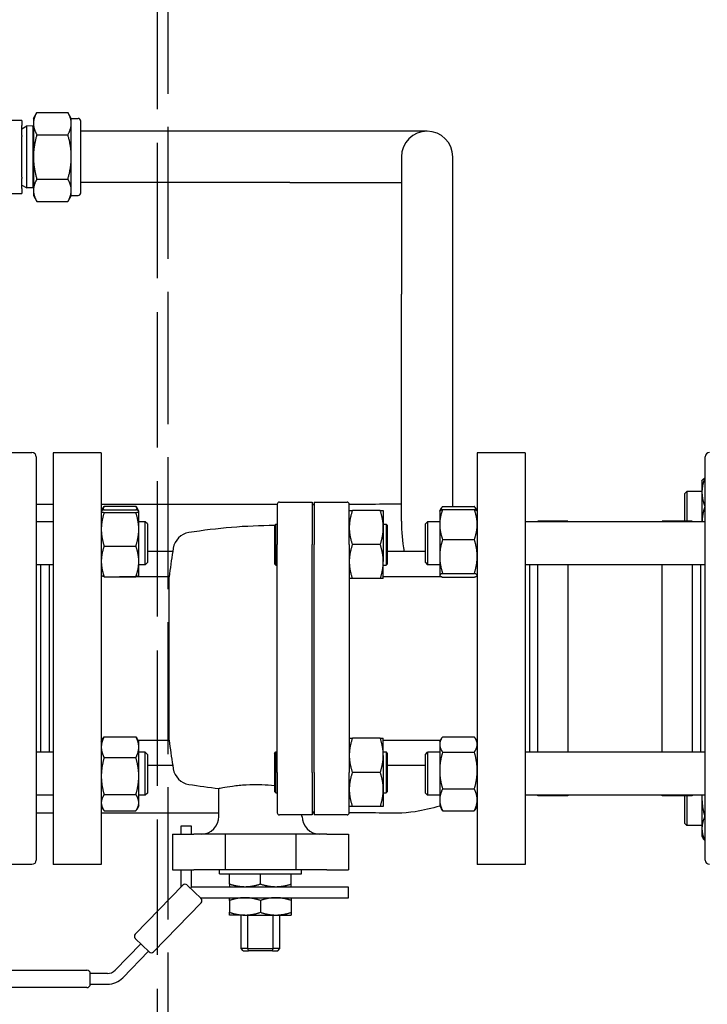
# Model space of a CAD drawing. Header units: inches. Extents: x 4 to 540, y 12 to 340.
# Tile 87 of 122: x 266 to 276, y 235 to 249. Entities that reach past the tile are written whole.
import ezdxf

# ---------------------------------------------------------------- set-up
doc = ezdxf.new("R2010")
doc.units = ezdxf.units.IN
doc.header["$LTSCALE"] = 16
doc.header["$MEASUREMENT"] = 0
doc.linetypes.add('DASHED', pattern=[0.2067, 0.1654, -0.0413])
doc.layers.get('0').update_dxf_attribs({"lineweight": 25})
doc.layers.add('HIDDEN', color=7, linetype='DASHED', lineweight=25)

msp = doc.modelspace()

# ---------------------------------------------------------------- linework, layer by layer
for p, q in [((265.875, 247.814), (265.925, 247.901)), ((265.925, 247.901), (266.377, 247.901)), ((266.427, 247.814), (266.377, 247.901)), ((265.705, 247.783), (264.285, 247.783)), ((265.705, 247.783), (265.705, 247.712)), ((265.705, 247.564), (265.705, 247.712)), ((265.705, 247.663), (265.78, 247.703)), ((265.78, 246.801), (265.78, 247.703)), ((265.867, 247.7), (265.78, 247.703)), ((265.867, 247.7), (265.867, 246.803)), ((265.875, 247.687), (265.867, 247.7)), ((265.875, 247.814), (265.875, 247.739)), ((265.875, 247.739), (265.875, 247.252)), ((266.427, 247.739), (266.427, 247.814)), ((266.427, 247.814), (266.525, 247.814)), ((266.427, 247.252), (266.427, 247.739)), ((266.565, 246.729), (266.565, 247.774)), ((265.705, 247.564), (265.705, 247.547)), ((265.705, 246.957), (265.705, 247.547)), ((265.925, 247.576), (266.377, 247.576)), ((269.613, 247.627), (266.565, 247.627)), ((271.613, 247.627), (269.613, 247.627)), ((265.875, 247.252), (265.875, 246.765)), ((266.427, 246.765), (266.427, 247.252)), ((271.238, 247.252), (271.238, 245.252)), ((271.988, 245.252), (271.988, 247.252)), ((265.705, 246.957), (265.705, 246.939)), ((265.705, 246.792), (265.705, 246.939)), ((265.705, 246.841), (265.78, 246.801)), ((265.925, 246.927), (266.377, 246.927)), ((269.613, 246.877), (266.565, 246.877)), ((269.613, 246.877), (271.238, 246.877)), ((265.526, 246.72), (265.705, 246.72)), ((265.705, 246.792), (265.705, 246.72)), ((265.867, 246.803), (265.78, 246.801)), ((265.875, 246.816), (265.867, 246.803)), ((265.875, 246.765), (265.875, 246.689)), ((265.875, 246.689), (265.925, 246.602)), ((266.427, 246.689), (266.377, 246.602)), ((266.427, 246.689), (266.427, 246.765)), ((266.427, 246.689), (266.525, 246.689)), ((265.925, 246.602), (266.377, 246.602)), ((271.238, 241.941), (271.238, 245.252)), ((271.988, 242.159), (271.988, 245.252)), ((265.854, 242.941), (265.229, 242.941)), ((265.917, 242.879), (265.917, 237.004)), ((266.164, 242.941), (266.164, 236.941)), ((266.864, 242.941), (266.164, 242.941)), ((266.864, 242.941), (266.864, 236.941)), ((272.344, 242.941), (272.344, 236.941)), ((273.044, 242.941), (272.344, 242.941)), ((273.044, 242.941), (273.044, 236.941)), ((275.667, 237.004), (275.667, 242.879)), ((275.62, 242.531), (275.624, 242.539)), ((275.62, 242.531), (275.62, 242.366)), ((275.667, 242.572), (275.662, 242.572)), ((275.37, 242.344), (275.401, 242.375)), ((275.37, 241.941), (275.37, 242.344)), ((275.401, 242.375), (275.401, 241.941)), ((275.62, 242.375), (275.401, 242.375)), ((275.62, 242.366), (275.62, 241.933)), ((265.917, 242.191), (266.164, 242.191)), ((266.864, 242.191), (269.429, 242.191)), ((266.864, 242.089), (266.865, 242.091)), ((266.865, 242.091), (266.894, 242.141)), ((266.906, 242.16), (267.369, 242.16)), ((266.906, 242.108), (267.369, 242.108)), ((267.41, 242.091), (267.381, 242.141)), ((267.411, 242.089), (267.41, 242.091)), ((267.411, 242.088), (267.411, 242.089)), ((269.429, 242.19), (269.429, 241.601)), ((269.461, 242.221), (269.939, 242.221)), ((269.939, 242.221), (269.939, 241.601)), ((269.939, 242.191), (269.969, 242.191)), ((269.969, 242.181), (269.939, 242.181)), ((269.969, 242.221), (270.448, 242.221)), ((269.969, 242.221), (269.969, 241.601)), ((270.479, 241.601), (270.479, 242.19)), ((270.931, 242.096), (270.524, 242.096)), ((270.975, 242.096), (270.975, 241.848)), ((271.797, 242.089), (271.799, 242.092)), ((271.797, 242.089), (271.797, 241.895)), ((271.799, 242.092), (271.824, 242.135)), ((271.839, 242.159), (272.302, 242.159)), ((271.839, 242.114), (272.302, 242.114)), ((272.343, 242.092), (272.318, 242.135)), ((272.344, 242.089), (272.343, 242.092)), ((275.667, 242.16), (275.662, 242.16)), ((266.906, 242.068), (267.369, 242.068)), ((267.411, 241.824), (267.411, 242.088)), ((266.164, 241.933), (265.917, 241.933)), ((267.505, 241.933), (267.411, 241.933)), ((267.411, 241.357), (267.411, 241.824)), ((267.505, 241.308), (267.505, 241.933)), ((267.536, 241.902), (267.505, 241.933)), ((267.536, 241.902), (267.536, 241.339)), ((269.389, 241.878), (269.409, 241.898)), ((269.389, 241.878), (269.389, 241.323)), ((269.409, 241.303), (269.409, 241.898)), ((269.409, 241.898), (269.429, 241.898)), ((270.975, 241.898), (271.015, 241.898)), ((270.975, 241.848), (270.975, 241.353)), ((271.015, 241.898), (271.015, 241.303)), ((271.035, 241.878), (271.015, 241.898)), ((271.035, 241.323), (271.035, 241.878)), ((271.589, 241.902), (271.62, 241.933)), ((271.589, 241.339), (271.589, 241.902)), ((271.62, 241.933), (271.62, 241.308)), ((271.797, 241.933), (271.62, 241.933)), ((271.797, 241.895), (271.797, 241.428)), ((275.667, 241.933), (273.044, 241.933)), ((273.229, 241.933), (273.229, 241.941)), ((273.667, 241.941), (273.229, 241.941)), ((273.667, 241.941), (273.667, 241.933)), ((275.042, 241.933), (275.042, 241.941)), ((275.479, 241.941), (275.042, 241.941)), ((275.479, 241.941), (275.479, 241.933)), ((271.839, 241.675), (272.302, 241.675)), ((266.906, 241.58), (267.369, 241.58)), ((269.429, 238.282), (269.429, 241.601)), ((269.939, 238.282), (269.939, 241.601)), ((269.969, 238.282), (269.969, 241.601)), ((270.479, 241.601), (270.479, 238.282)), ((270.931, 241.601), (270.524, 241.601)), ((267.906, 241.501), (267.536, 241.501)), ((271.589, 241.501), (271.035, 241.501)), ((271.797, 241.428), (271.797, 241.154)), ((266.164, 241.308), (265.917, 241.308)), ((265.979, 241.308), (265.979, 238.574)), ((266.104, 241.308), (266.104, 238.574)), ((267.411, 241.152), (267.411, 241.357)), ((267.505, 241.308), (267.411, 241.308)), ((267.536, 241.339), (267.505, 241.308)), ((269.389, 241.323), (269.409, 241.303)), ((269.409, 241.303), (269.429, 241.303)), ((270.975, 241.105), (270.975, 241.353)), ((270.975, 241.303), (271.015, 241.303)), ((271.035, 241.323), (271.015, 241.303)), ((271.589, 241.339), (271.62, 241.308)), ((271.797, 241.308), (271.62, 241.308)), ((275.667, 241.308), (273.044, 241.308)), ((273.104, 241.308), (273.104, 238.574)), ((273.229, 238.574), (273.229, 241.308)), ((273.667, 241.308), (273.667, 238.574)), ((275.042, 238.574), (275.042, 241.308)), ((275.479, 241.308), (275.479, 238.574)), ((275.604, 238.574), (275.604, 241.308)), ((266.864, 241.152), (266.865, 241.151)), ((266.906, 241.133), (267.369, 241.133)), ((267.852, 241.131), (267.164, 241.131)), ((267.411, 241.152), (267.41, 241.151)), ((267.852, 238.751), (267.852, 241.131)), ((270.931, 241.105), (270.524, 241.105)), ((271.829, 241.131), (270.975, 241.131)), ((271.797, 241.154), (271.797, 241.152)), ((271.797, 241.152), (271.799, 241.15)), ((271.839, 241.181), (272.302, 241.181)), ((271.839, 241.127), (272.302, 241.127)), ((272.344, 241.152), (272.343, 241.15)), ((266.906, 238.802), (267.369, 238.802)), ((271.839, 238.8), (272.302, 238.8)), ((266.864, 238.731), (266.894, 238.782)), ((267.411, 238.731), (267.381, 238.782)), ((267.399, 238.751), (267.852, 238.751)), ((267.411, 238.649), (267.411, 238.731)), ((267.411, 238.227), (267.411, 238.649)), ((270.931, 238.778), (270.524, 238.778)), ((270.975, 238.53), (270.975, 238.778)), ((270.975, 238.751), (271.81, 238.751)), ((271.797, 238.731), (271.824, 238.776)), ((271.797, 238.731), (271.797, 238.689)), ((271.797, 238.689), (271.797, 238.309)), ((272.344, 238.731), (272.318, 238.776)), ((266.164, 238.574), (265.917, 238.574)), ((267.505, 238.574), (267.411, 238.574)), ((267.505, 237.949), (267.505, 238.574)), ((267.536, 238.543), (267.505, 238.574)), ((267.536, 238.543), (267.536, 237.981)), ((269.389, 238.559), (269.409, 238.579)), ((269.389, 238.559), (269.389, 238.005)), ((269.409, 237.985), (269.409, 238.579)), ((269.409, 238.579), (269.429, 238.579)), ((270.975, 238.579), (271.015, 238.579)), ((270.975, 238.53), (270.975, 238.034)), ((271.015, 238.579), (271.015, 237.985)), ((271.035, 238.559), (271.015, 238.579)), ((271.035, 238.005), (271.035, 238.559)), ((271.589, 238.543), (271.62, 238.574)), ((271.589, 237.981), (271.589, 238.543)), ((271.62, 238.574), (271.62, 237.949)), ((271.797, 238.574), (271.62, 238.574)), ((271.839, 238.578), (272.302, 238.578)), ((275.667, 238.574), (273.044, 238.574)), ((266.906, 238.497), (267.369, 238.497)), ((267.906, 238.381), (267.536, 238.381)), ((271.589, 238.381), (271.035, 238.381)), ((267.411, 237.84), (267.411, 238.227)), ((269.429, 238.282), (269.429, 237.693)), ((269.939, 238.282), (269.939, 237.661)), ((269.969, 238.282), (269.969, 237.661)), ((270.479, 237.693), (270.479, 238.282)), ((270.931, 238.282), (270.524, 238.282)), ((271.797, 238.309), (271.797, 237.882)), ((266.164, 237.949), (265.917, 237.949)), ((266.906, 237.957), (267.369, 237.957)), ((267.505, 237.949), (267.411, 237.949)), ((267.536, 237.981), (267.505, 237.949)), ((268.579, 237.641), (268.579, 238.048)), ((269.389, 238.005), (269.409, 237.985)), ((269.409, 237.985), (269.429, 237.985)), ((270.975, 238.034), (270.975, 237.786)), ((270.975, 237.985), (271.015, 237.985)), ((271.035, 238.005), (271.015, 237.985)), ((271.589, 237.981), (271.62, 237.949)), ((271.797, 237.949), (271.62, 237.949)), ((271.839, 238.04), (272.302, 238.04)), ((275.667, 237.949), (273.044, 237.949)), ((273.229, 237.941), (273.229, 237.949)), ((273.667, 237.941), (273.229, 237.941)), ((273.667, 237.949), (273.667, 237.941)), ((275.042, 237.941), (275.042, 237.949)), ((275.479, 237.941), (275.042, 237.941)), ((275.37, 237.539), (275.37, 237.941)), ((275.401, 237.941), (275.401, 237.507)), ((275.479, 237.949), (275.479, 237.941)), ((275.62, 237.949), (275.62, 237.904)), ((266.864, 237.793), (266.894, 237.742)), ((267.411, 237.793), (267.381, 237.742)), ((267.411, 237.793), (267.411, 237.84)), ((270.931, 237.786), (270.524, 237.786)), ((271.797, 237.882), (271.797, 237.793)), ((271.797, 237.793), (271.824, 237.748)), ((272.344, 237.793), (272.318, 237.748)), ((275.62, 237.904), (275.62, 237.463)), ((265.917, 237.691), (266.164, 237.691)), ((266.864, 237.691), (268.579, 237.691)), ((266.906, 237.722), (267.369, 237.722)), ((269.939, 237.661), (269.461, 237.661)), ((269.789, 237.641), (269.789, 237.661)), ((269.969, 237.701), (269.939, 237.701)), ((269.939, 237.691), (269.969, 237.691)), ((270.448, 237.661), (269.969, 237.661)), ((271.839, 237.723), (272.302, 237.723)), ((268.18, 237.499), (268.024, 237.499)), ((268.024, 237.499), (268.024, 237.382)), ((268.18, 237.382), (268.18, 237.499)), ((275.37, 237.539), (275.401, 237.507)), ((275.62, 237.507), (275.401, 237.507)), ((275.667, 237.638), (275.662, 237.638)), ((267.9, 237.382), (268.214, 237.382)), ((267.9, 237.382), (267.9, 236.863)), ((268.671, 237.382), (268.214, 237.382)), ((269.698, 237.382), (268.671, 237.382)), ((268.671, 237.382), (268.671, 236.863)), ((270.154, 237.382), (269.698, 237.382)), ((269.698, 237.382), (269.698, 236.863)), ((270.154, 237.382), (270.468, 237.382)), ((270.468, 237.382), (270.468, 236.863)), ((275.62, 237.463), (275.62, 237.351)), ((275.62, 237.351), (275.637, 237.322)), ((275.667, 237.288), (275.662, 237.288)), ((265.854, 236.941), (265.229, 236.941)), ((266.864, 236.941), (266.164, 236.941)), ((273.044, 236.941), (272.344, 236.941)), ((267.9, 236.863), (268.214, 236.863)), ((268.024, 236.863), (268.024, 236.611)), ((268.18, 236.611), (268.18, 236.863)), ((268.671, 236.863), (268.214, 236.863)), ((268.585, 236.803), (268.585, 236.863)), ((268.585, 236.803), (269.784, 236.803)), ((269.698, 236.863), (268.671, 236.863)), ((268.734, 236.651), (268.734, 236.803)), ((269.184, 236.651), (269.184, 236.803)), ((269.634, 236.651), (269.634, 236.803)), ((270.154, 236.863), (269.698, 236.863)), ((269.784, 236.803), (269.784, 236.863)), ((270.154, 236.863), (270.468, 236.863)), ((267.359, 235.925), (268.052, 236.639)), ((268.115, 236.64), (268.318, 236.444)), ((268.18, 236.611), (268.164, 236.593)), ((270.468, 236.611), (268.18, 236.611)), ((270.468, 236.455), (270.468, 236.611)), ((268.319, 236.381), (267.627, 235.666)), ((268.307, 236.455), (270.468, 236.455)), ((268.734, 236.414), (268.734, 236.242)), ((269.184, 236.414), (269.184, 236.242)), ((269.634, 236.414), (269.634, 236.242)), ((268.959, 236.202), (268.734, 236.202)), ((268.903, 235.713), (268.903, 236.202)), ((268.959, 236.202), (269.409, 236.202)), ((268.998, 235.713), (268.998, 236.202)), ((269.37, 235.713), (269.37, 236.202)), ((269.409, 236.202), (269.634, 236.202)), ((269.466, 235.713), (269.466, 236.202)), ((267.44, 235.784), (267.066, 235.398)), ((267.563, 235.665), (267.36, 235.861)), ((267.178, 235.289), (267.552, 235.675)), ((268.998, 235.713), (268.903, 235.713)), ((268.933, 235.683), (268.903, 235.713)), ((268.933, 235.683), (269.01, 235.683)), ((268.998, 235.713), (269.37, 235.713)), ((269.359, 235.683), (269.01, 235.683)), ((269.359, 235.683), (269.436, 235.683)), ((269.466, 235.713), (269.37, 235.713)), ((269.436, 235.683), (269.466, 235.713)), ((260.825, 235.4), (266.654, 235.4)), ((266.704, 235.194), (266.704, 235.35)), ((266.954, 235.35), (266.704, 235.35)), ((266.654, 235.144), (260.825, 235.144)), ((266.704, 235.194), (266.954, 235.194))]:
    msp.add_line(p, q)
for centre, radius, start, end in [((266.525, 247.774), 0.04, 0, 90), ((271.613, 247.252), 0.375, 0, 180), ((266.525, 246.729), 0.04, 270, 0), ((265.854, 242.879), 0.0625, 0, 90), ((275.729, 242.879), 0.0625, 90, 180), ((269.461, 242.19), 0.0312, 90, 180), ((270.448, 242.19), 0.0312, 0, 90), ((269.429, 233.799), 8.08, 90.2754, 99.1742), ((273.613, 241.941), 2.375, 180, 190.6765), ((268.185, 241.504), 0.276, 99.1742, 170.2114), ((277.242, 239.941), 9.466, 170.2114, 170.5147), ((277.242, 239.941), 9.465, 170.5134, 172.7787), ((277.242, 239.941), 9.465, 187.2213, 189.4866), ((277.242, 239.941), 9.466, 189.4853, 189.7886), ((268.185, 238.379), 0.276, 189.7886, 260.8258), ((269.429, 246.083), 8.08, 260.8258, 263.9606), ((268.32, 237.641), 0.259, 270, 0), ((269.461, 237.693), 0.0312, 180, 270), ((270.049, 237.641), 0.259, 180, 270), ((270.448, 237.693), 0.0312, 270, 0), ((265.854, 237.004), 0.0625, 270, 0), ((275.729, 237.004), 0.0625, 180, 270), ((268.084, 236.608), 0.045, 45.9126, 135.9126), ((268.287, 236.412), 0.045, 315.9126, 45.9126), ((267.392, 235.893), 0.045, 135.9126, 225.9126), ((267.594, 235.697), 0.045, 225.9126, 315.9126), ((266.654, 235.35), 0.05, 0, 90), ((266.954, 235.506), 0.156, 270, 315.9126), ((266.954, 235.506), 0.312, 270, 315.9126), ((266.654, 235.194), 0.05, 270, 0)]:
    msp.add_arc(centre, radius, start, end)
for points, weights in [([(265.925, 247.901), (265.875, 247.814), (265.875, 247.739)], [1, 1.0379548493, 1]), ([(266.427, 247.739), (266.427, 247.814), (266.377, 247.901)], [1, 1.0379548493, 1]), ([(265.875, 247.739), (265.875, 247.663), (265.925, 247.576)], [1, 1.0379548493, 1]), ([(266.377, 247.576), (266.427, 247.663), (266.427, 247.739)], [1, 1.0379548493, 1]), ([(265.925, 247.576), (265.875, 247.402), (265.875, 247.252)], [1, 1.0379548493, 1]), ([(266.427, 247.252), (266.427, 247.402), (266.377, 247.576)], [1, 1.0379548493, 1]), ([(265.875, 247.252), (265.875, 247.101), (265.925, 246.927)], [1, 1.0379548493, 1]), ([(266.377, 246.927), (266.427, 247.101), (266.427, 247.252)], [1, 1.0379548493, 1]), ([(265.925, 246.927), (265.875, 246.84), (265.875, 246.765)], [1, 1.0379548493, 1]), ([(266.427, 246.765), (266.427, 246.84), (266.377, 246.927)], [1, 1.0379548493, 1]), ([(265.875, 246.765), (265.875, 246.689), (265.925, 246.602)], [1, 1.0379548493, 1]), ([(266.377, 246.602), (266.427, 246.689), (266.427, 246.765)], [1, 1.0379548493, 1]), ([(275.662, 242.572), (275.62, 242.462), (275.62, 242.366)], [1.10906450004, 1.0930923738, 1]), ([(275.624, 242.539), (275.633, 242.555), (275.662, 242.572)], [1.05152153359, 1.09818473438, 1.10906450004]), ([(275.62, 242.366), (275.62, 242.27), (275.662, 242.16)], [1, 1.0930923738, 1.10906450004]), ([(266.906, 242.108), (266.864, 242.097), (266.864, 242.088)], [1.10906450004, 1.0930923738, 1]), ([(266.906, 242.16), (266.89, 242.129), (266.88, 242.1)], [1.10906450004, 1.10287137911, 1.08508349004]), ([(266.894, 242.141), (266.9, 242.151), (266.906, 242.16)], [1.10204957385, 1.10652886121, 1.10906450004]), ([(267.369, 242.16), (267.376, 242.151), (267.381, 242.141)], [1.10906450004, 1.10652886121, 1.10204957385]), ([(267.395, 242.1), (267.385, 242.129), (267.369, 242.16)], [1.08508349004, 1.10287137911, 1.10906450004]), ([(267.411, 242.088), (267.411, 242.097), (267.369, 242.108)], [1, 1.0930923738, 1.10906450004]), ([(270.524, 242.096), (270.479, 241.963), (270.479, 241.848)], [1.79590111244, 1.93481454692, 1.93481454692]), ([(270.479, 242.096), (270.479, 242.096), (270.524, 242.096)], [1.93481454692, 1.93481454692, 1.79590111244]), ([(270.975, 241.848), (270.975, 241.963), (270.931, 242.096)], [1.93481454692, 1.93481454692, 1.79590111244]), ([(270.931, 242.096), (270.975, 242.096), (270.975, 242.096)], [1.79590111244, 1.93481454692, 1.93481454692]), ([(271.839, 242.114), (271.797, 241.996), (271.797, 241.895)], [1.10906450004, 1.0930923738, 1]), ([(271.799, 242.092), (271.805, 242.102), (271.839, 242.114)], [1.03012463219, 1.09587787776, 1.10906450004]), ([(271.839, 242.159), (271.817, 242.128), (271.807, 242.1)], [1.10906450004, 1.10058521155, 1.07037081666]), ([(272.335, 242.1), (272.325, 242.128), (272.302, 242.159)], [1.07037081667, 1.10058521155, 1.10906450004]), ([(272.302, 242.114), (272.337, 242.102), (272.343, 242.092)], [1.10906450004, 1.09587787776, 1.0301246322]), ([(272.344, 241.895), (272.344, 241.996), (272.302, 242.114)], [1, 1.0930923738, 1.10906450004]), ([(275.662, 242.16), (275.625, 242.039), (275.621, 241.933)], [1.10906450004, 1.09484238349, 1.01947379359]), ([(266.864, 242.088), (266.864, 242.079), (266.906, 242.068)], [1, 1.0930923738, 1.10906450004]), ([(266.906, 242.068), (266.864, 241.937), (266.864, 241.824)], [1.10906450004, 1.0930923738, 1]), ([(267.369, 242.068), (267.411, 242.079), (267.411, 242.088)], [1.10906450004, 1.0930923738, 1]), ([(267.411, 241.824), (267.411, 241.937), (267.369, 242.068)], [1, 1.0930923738, 1.10906450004]), ([(266.864, 241.824), (266.864, 241.711), (266.906, 241.58)], [1, 1.0930923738, 1.10906450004]), ([(267.369, 241.58), (267.411, 241.711), (267.411, 241.824)], [1.10906450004, 1.0930923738, 1]), ([(270.479, 241.848), (270.479, 241.733), (270.524, 241.601)], [1.93481454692, 1.93481454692, 1.79590111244]), ([(270.931, 241.601), (270.975, 241.733), (270.975, 241.848)], [1.79590111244, 1.93481454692, 1.93481454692]), ([(271.797, 241.895), (271.797, 241.793), (271.839, 241.675)], [1, 1.0930923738, 1.10906450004]), ([(272.302, 241.675), (272.344, 241.793), (272.344, 241.895)], [1.10906450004, 1.0930923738, 1]), ([(271.839, 241.675), (271.797, 241.543), (271.797, 241.428)], [1.10906450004, 1.0930923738, 1]), ([(272.344, 241.428), (272.344, 241.543), (272.302, 241.675)], [1, 1.0930923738, 1.10906450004]), ([(266.906, 241.58), (266.864, 241.461), (266.864, 241.357)], [1.10906450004, 1.0930923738, 1]), ([(267.411, 241.357), (267.411, 241.461), (267.369, 241.58)], [1, 1.0930923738, 1.10906450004]), ([(270.524, 241.601), (270.479, 241.468), (270.479, 241.353)], [1.79590111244, 1.93481454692, 1.93481454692]), ([(270.975, 241.353), (270.975, 241.468), (270.931, 241.601)], [1.93481454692, 1.93481454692, 1.79590111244]), ([(271.797, 241.428), (271.797, 241.314), (271.839, 241.181)], [1, 1.0930923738, 1.10906450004]), ([(272.302, 241.181), (272.344, 241.314), (272.344, 241.428)], [1.10906450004, 1.0930923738, 1]), ([(266.864, 241.357), (266.864, 241.253), (266.906, 241.133)], [1, 1.0930923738, 1.10906450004]), ([(267.369, 241.133), (267.411, 241.253), (267.411, 241.357)], [1.10906450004, 1.0930923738, 1]), ([(270.479, 241.353), (270.479, 241.238), (270.524, 241.105)], [1.93481454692, 1.93481454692, 1.79590111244]), ([(270.931, 241.105), (270.975, 241.238), (270.975, 241.353)], [1.79590111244, 1.93481454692, 1.93481454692]), ([(266.906, 241.133), (266.87, 241.142), (266.865, 241.151)], [1.10906450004, 1.09514372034, 1.0226401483]), ([(267.41, 241.151), (267.406, 241.142), (267.369, 241.133)], [1.0226401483, 1.09514372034, 1.10906450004]), ([(270.524, 241.105), (270.479, 241.105), (270.479, 241.105)], [1.79590111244, 1.93481454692, 1.93481454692]), ([(270.975, 241.105), (270.975, 241.105), (270.931, 241.105)], [1.93481454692, 1.93481454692, 1.79590111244]), ([(271.839, 241.181), (271.797, 241.167), (271.797, 241.154)], [1.10906450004, 1.0930923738, 1]), ([(271.797, 241.154), (271.797, 241.142), (271.839, 241.127)], [1, 1.0930923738, 1.10906450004]), ([(272.344, 241.154), (272.344, 241.167), (272.302, 241.181)], [1, 1.0930923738, 1.10906450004]), ([(272.302, 241.127), (272.344, 241.142), (272.344, 241.154)], [1.10906450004, 1.0930923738, 1]), ([(266.906, 238.802), (266.864, 238.72), (266.864, 238.649)], [1.10906450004, 1.0930923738, 1]), ([(266.894, 238.782), (266.9, 238.792), (266.906, 238.802)], [1.10204957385, 1.10652886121, 1.10906450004]), ([(267.369, 238.802), (267.376, 238.792), (267.381, 238.782)], [1.10906450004, 1.10652886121, 1.10204957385]), ([(267.411, 238.649), (267.411, 238.72), (267.369, 238.802)], [1, 1.0930923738, 1.10906450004]), ([(271.839, 238.8), (271.797, 238.741), (271.797, 238.689)], [1.10906450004, 1.0930923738, 1]), ([(272.344, 238.689), (272.344, 238.741), (272.302, 238.8)], [1, 1.0930923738, 1.10906450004]), ([(266.864, 238.649), (266.864, 238.579), (266.906, 238.497)], [1, 1.0930923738, 1.10906450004]), ([(267.369, 238.497), (267.411, 238.579), (267.411, 238.649)], [1.10906450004, 1.0930923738, 1]), ([(270.524, 238.778), (270.479, 238.645), (270.479, 238.53)], [1.79590111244, 1.93481454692, 1.93481454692]), ([(270.479, 238.778), (270.479, 238.778), (270.524, 238.778)], [1.93481454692, 1.93481454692, 1.79590111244]), ([(270.975, 238.53), (270.975, 238.645), (270.931, 238.778)], [1.93481454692, 1.93481454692, 1.79590111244]), ([(270.931, 238.778), (270.975, 238.778), (270.975, 238.778)], [1.79590111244, 1.93481454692, 1.93481454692]), ([(271.797, 238.689), (271.797, 238.638), (271.839, 238.578)], [1, 1.0930923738, 1.10906450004]), ([(272.302, 238.578), (272.344, 238.638), (272.344, 238.689)], [1.10906450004, 1.0930923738, 1]), ([(270.479, 238.53), (270.479, 238.415), (270.524, 238.282)], [1.93481454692, 1.93481454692, 1.79590111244]), ([(270.931, 238.282), (270.975, 238.415), (270.975, 238.53)], [1.79590111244, 1.93481454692, 1.93481454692]), ([(271.839, 238.578), (271.797, 238.434), (271.797, 238.309)], [1.10906450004, 1.0930923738, 1]), ([(272.344, 238.309), (272.344, 238.434), (272.302, 238.578)], [1, 1.0930923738, 1.10906450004]), ([(266.906, 238.497), (266.864, 238.352), (266.864, 238.227)], [1.10906450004, 1.0930923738, 1]), ([(267.411, 238.227), (267.411, 238.352), (267.369, 238.497)], [1, 1.0930923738, 1.10906450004]), ([(266.864, 238.227), (266.864, 238.102), (266.906, 237.957)], [1, 1.0930923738, 1.10906450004]), ([(267.369, 237.957), (267.411, 238.102), (267.411, 238.227)], [1.10906450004, 1.0930923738, 1]), ([(270.524, 238.282), (270.479, 238.149), (270.479, 238.034)], [1.79590111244, 1.93481454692, 1.93481454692]), ([(270.975, 238.034), (270.975, 238.149), (270.931, 238.282)], [1.93481454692, 1.93481454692, 1.79590111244]), ([(271.797, 238.309), (271.797, 238.184), (271.839, 238.04)], [1, 1.0930923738, 1.10906450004]), ([(272.302, 238.04), (272.344, 238.184), (272.344, 238.309)], [1.10906450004, 1.0930923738, 1]), ([(266.906, 237.957), (266.864, 237.894), (266.864, 237.84)], [1.10906450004, 1.0930923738, 1]), ([(267.411, 237.84), (267.411, 237.894), (267.369, 237.957)], [1, 1.0930923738, 1.10906450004]), ([(270.479, 238.034), (270.479, 237.919), (270.524, 237.786)], [1.93481454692, 1.93481454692, 1.79590111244]), ([(270.931, 237.786), (270.975, 237.919), (270.975, 238.034)], [1.79590111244, 1.93481454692, 1.93481454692]), ([(271.839, 238.04), (271.797, 237.955), (271.797, 237.882)], [1.10906450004, 1.0930923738, 1]), ([(272.344, 237.882), (272.344, 237.955), (272.302, 238.04)], [1, 1.0930923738, 1.10906450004]), ([(275.621, 237.949), (275.62, 237.927), (275.62, 237.904)], [1.02930182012, 1.01575542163, 1]), ([(266.864, 237.84), (266.864, 237.785), (266.906, 237.722)], [1, 1.0930923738, 1.10906450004]), ([(267.369, 237.722), (267.411, 237.785), (267.411, 237.84)], [1.10906450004, 1.0930923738, 1]), ([(270.524, 237.786), (270.479, 237.786), (270.479, 237.786)], [1.79590111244, 1.93481454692, 1.93481454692]), ([(270.975, 237.786), (270.975, 237.786), (270.931, 237.786)], [1.93481454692, 1.93481454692, 1.79590111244]), ([(271.797, 237.882), (271.797, 237.808), (271.839, 237.723)], [1, 1.0930923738, 1.10906450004]), ([(272.302, 237.723), (272.344, 237.808), (272.344, 237.882)], [1.10906450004, 1.0930923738, 1]), ([(275.62, 237.904), (275.62, 237.781), (275.662, 237.638)], [1, 1.0930923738, 1.10906450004]), ([(271.839, 237.723), (271.831, 237.736), (271.824, 237.748)], [1.10906450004, 1.10566372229, 1.09876671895]), ([(272.318, 237.748), (272.311, 237.736), (272.302, 237.723)], [1.09876671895, 1.10566372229, 1.10906450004]), ([(275.662, 237.638), (275.62, 237.544), (275.62, 237.463)], [1.10906450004, 1.0930923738, 1]), ([(275.62, 237.463), (275.62, 237.381), (275.662, 237.288)], [1, 1.0930923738, 1.10906450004]), ([(275.662, 237.288), (275.646, 237.306), (275.637, 237.322)], [1.10906450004, 1.10307861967, 1.08626097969]), ([(268.959, 236.611), (268.855, 236.611), (268.734, 236.651)], [1.56199290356, 1.56199290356, 1.44984685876]), ([(268.734, 236.651), (268.734, 236.611), (268.734, 236.611)], [1.44984685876, 1.56199290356, 1.56199290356]), ([(269.184, 236.651), (269.064, 236.611), (268.959, 236.611)], [1.44984685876, 1.56199290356, 1.56199290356]), ([(269.409, 236.611), (269.305, 236.611), (269.184, 236.651)], [1.56199290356, 1.56199290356, 1.44984685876]), ([(269.634, 236.651), (269.514, 236.611), (269.409, 236.611)], [1.44984685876, 1.56199290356, 1.56199290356]), ([(269.634, 236.611), (269.634, 236.611), (269.634, 236.651)], [1.56199290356, 1.56199290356, 1.44984685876]), ([(268.959, 236.455), (268.855, 236.455), (268.734, 236.414)], [1.56199290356, 1.56199290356, 1.44984685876]), ([(268.734, 236.414), (268.734, 236.455), (268.734, 236.455)], [1.44984685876, 1.56199290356, 1.56199290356]), ([(269.184, 236.414), (269.064, 236.455), (268.959, 236.455)], [1.44984685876, 1.56199290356, 1.56199290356]), ([(269.409, 236.455), (269.305, 236.455), (269.184, 236.414)], [1.56199290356, 1.56199290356, 1.44984685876]), ([(269.634, 236.414), (269.514, 236.455), (269.409, 236.455)], [1.44984685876, 1.56199290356, 1.56199290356]), ([(269.634, 236.455), (269.634, 236.455), (269.634, 236.414)], [1.56199290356, 1.56199290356, 1.44984685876]), ([(268.734, 236.242), (268.855, 236.202), (268.959, 236.202)], [1.44984685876, 1.56199290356, 1.56199290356]), ([(268.734, 236.202), (268.734, 236.202), (268.734, 236.242)], [1.56199290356, 1.56199290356, 1.44984685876]), ([(268.959, 236.202), (269.064, 236.202), (269.184, 236.242)], [1.56199290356, 1.56199290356, 1.44984685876]), ([(269.184, 236.242), (269.305, 236.202), (269.409, 236.202)], [1.44984685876, 1.56199290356, 1.56199290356]), ([(269.409, 236.202), (269.514, 236.202), (269.634, 236.242)], [1.56199290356, 1.56199290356, 1.44984685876]), ([(269.634, 236.242), (269.634, 236.202), (269.634, 236.202)], [1.44984685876, 1.56199290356, 1.56199290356])]:
    msp.add_rational_spline(points, weights, degree=2)
for points, knots in [([(270.479, 242.191), (270.548, 242.191), (270.617, 242.191), (270.843, 242.191), (271.001, 242.198), (271.185, 242.196), (271.211, 242.196), (271.238, 242.194)], [0.476186, 0.476186, 0.476186, 0.476186, 1, 1, 2.200161, 2.200161, 2.402424, 2.402424, 2.402424, 2.402424]), ([(268.579, 238.048), (268.579, 238.048), (268.58, 238.048), (268.585, 238.049), (268.604, 238.054), (268.672, 238.066), (268.72, 238.075), (268.837, 238.091), (268.905, 238.098), (269.044, 238.105), (269.114, 238.106), (269.184, 238.104)], [-6.654224, -6.654224, -6.654224, -6.654224, -6.565988, -6.565988, -5.971228, -5.971228, -5.359639, -5.359639, -4.762157, -4.762157, -4.2258, -4.2258, -4.2258, -4.2258]), ([(269.184, 238.104), (269.191, 238.104), (269.198, 238.104), (269.268, 238.101), (269.33, 238.096), (269.389, 238.089)], [-4.2258001, -4.2258001, -4.2258001, -4.2258001, -4.1740057, -4.1740057, -3.6910672, -3.6910672, -3.6910672, -3.6910672]), ([(271.8, 237.789), (271.682, 237.757), (271.562, 237.729), (271.269, 237.681), (271.091, 237.685), (270.771, 237.693), (270.625, 237.692), (270.479, 237.692)], [6.59514, 6.59514, 6.59514, 6.59514, 7.55833, 7.55833, 8.885013, 8.885013, 9.996894, 9.996894, 9.996894, 9.996894])]:
    msp.add_open_spline(points, degree=3, knots=knots)
for points in [[(267.164, 241.131), (267.153, 241.131), (267.141, 241.132), (267.13, 241.133)], [(269.01, 235.683), (269.006, 235.693), (269.002, 235.703), (268.998, 235.713)], [(269.359, 235.683), (269.363, 235.693), (269.367, 235.703), (269.37, 235.713)]]:
    msp.add_open_spline(points, degree=3)
at = {"layer": 'HIDDEN', "ltscale": 0.745427}
msp.add_line((267.68, 257.316), (267.68, 212.941), dxfattribs=at)
at = {"layer": 'HIDDEN', "ltscale": 0.727651}
msp.add_line((267.834, 257.316), (267.834, 213.999), dxfattribs=at)

doc.saveas('drawing.dxf')
